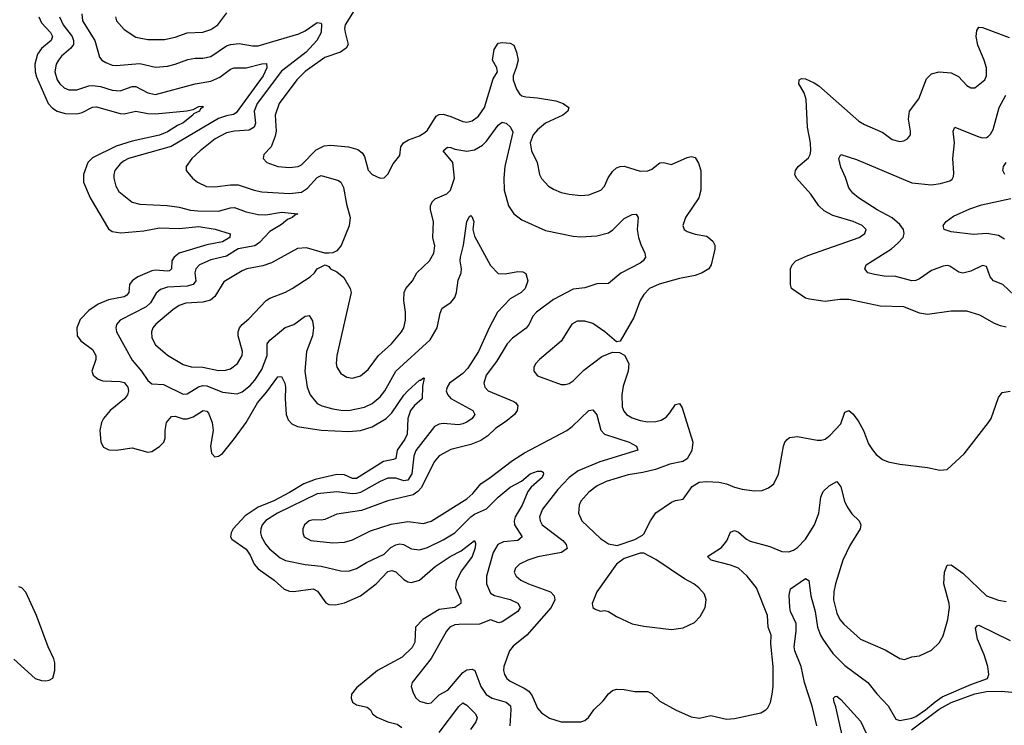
# Model space of a CAD drawing. Header units: inches. Extents: x 1954678 to 2060271, y 904822 to 1016299.
# Tile 224 of 256: x 1981220 to 1986220, y 1005672 to 1009255. Entities that reach past the tile are written whole.
import ezdxf

# ---------------------------------------------------------------- set-up
doc = ezdxf.new("R2010")
doc.units = ezdxf.units.IN
doc.header["$MEASUREMENT"] = 0
doc.layers.add('B9080', color=7, linetype='Continuous')

msp = doc.modelspace()

# ---------------------------------------------------------------- linework, layer by layer
at = {"layer": 'B9080', "color": 5}
for points, elevation in [([(1982972.5, 1009390), (1982873.4, 1009230), (1982869.6, 1009210), (1982872.3, 1009190), (1982887.4, 1009130), (1982877.1, 1009110), (1982849.2, 1009090.8), (1982770, 1009064.1), (1982670, 1008991.7), (1982627.5, 1008950), (1982537, 1008830), (1982516.6, 1008770), (1982521.4, 1008690), (1982516.4, 1008663.6), (1982497.6, 1008610), (1982459.3, 1008570), (1982455.5, 1008550), (1982474, 1008530), (1982530.2, 1008510.2), (1982590, 1008504.7), (1982634, 1008510), (1982650, 1008518), (1982724.8, 1008595.2), (1982765.8, 1008614.2), (1982797.6, 1008617.6), (1982890, 1008610.2), (1982936.2, 1008596.2), (1982959.1, 1008579.1), (1982970, 1008560.7), (1982990, 1008490.5), (1983010, 1008468.5), (1983050, 1008450.4), (1983070, 1008453), (1983090, 1008470.7), (1983116.9, 1008523.1), (1983150, 1008566), (1983155.8, 1008610), (1983168, 1008630), (1983194.1, 1008645.9), (1983250, 1008666.3), (1983277.6, 1008682.4), (1983290, 1008694), (1983334.2, 1008765.8), (1983350, 1008774.3), (1983370, 1008774.7), (1983410, 1008763.9), (1983470, 1008738.2), (1983490, 1008735.4), (1983518, 1008742), (1983550, 1008765.8), (1983579.9, 1008810), (1983625, 1008955), (1983646.1, 1008990), (1983642.3, 1009010), (1983621.3, 1009050), (1983630, 1009104), (1983650, 1009136), (1983670, 1009139.5), (1983710, 1009135.8), (1983730, 1009126.7), (1983743.5, 1009090), (1983750.4, 1009050), (1983741.5, 1009010), (1983726.3, 1008970), (1983726.6, 1008950), (1983742.7, 1008902.7), (1983758.5, 1008878.5), (1983770, 1008869.4), (1983790, 1008863.3), (1983850, 1008858.9), (1983943, 1008843), (1983980.5, 1008830), (1984008.4, 1008810), (1984003.7, 1008790), (1983977.6, 1008770), (1983890.3, 1008730), (1983850, 1008696.2), (1983828.2, 1008670), (1983812.5, 1008630), (1983818.9, 1008590), (1983847.3, 1008530), (1983860.2, 1008470), (1983869.2, 1008449.2), (1983906, 1008410), (1983930, 1008394.6), (1983970, 1008378.5), (1984010, 1008369.1), (1984070, 1008362), (1984110, 1008365.3), (1984171.3, 1008390), (1984189.7, 1008410), (1984208, 1008452), (1984230, 1008484.9), (1984250, 1008502.3), (1984269.3, 1008510), (1984290, 1008511.1), (1984370, 1008486.4), (1984410, 1008487.3), (1984430, 1008496.5), (1984470, 1008528.1), (1984490, 1008530.2), (1984530, 1008520.7), (1984610, 1008554.9), (1984630, 1008560.5), (1984650, 1008556), (1984666.6, 1008526.6), (1984679.3, 1008490), (1984679.1, 1008390), (1984668.2, 1008350), (1984600.7, 1008250), (1984587.7, 1008210), (1984594.4, 1008190), (1984610, 1008179.6), (1984650, 1008165.8), (1984710, 1008155.3), (1984740.4, 1008130), (1984750.3, 1008110), (1984750.2, 1008090), (1984731.3, 1008010), (1984718.7, 1007990), (1984686, 1007970), (1984650, 1007956.2), (1984570, 1007940.7), (1984466.9, 1007913.1), (1984418.4, 1007890), (1984390, 1007859.6), (1984370.3, 1007830), (1984337.8, 1007742.2), (1984270, 1007622.7), (1984250, 1007619.5), (1984190.6, 1007670.6), (1984130, 1007711.9), (1984090, 1007725), (1984050, 1007725.1), (1984023.6, 1007710), (1983970, 1007623.5), (1983860.3, 1007530), (1983840.3, 1007510), (1983830.4, 1007490), (1983830.4, 1007470), (1983850, 1007447), (1983970, 1007403.1), (1983990, 1007402.6), (1984010, 1007408.5), (1984030, 1007422), (1984083.9, 1007476.1), (1984175.8, 1007544.2), (1984230, 1007567.4), (1984266, 1007566), (1984291.5, 1007551.5), (1984313.8, 1007510), (1984309.2, 1007470), (1984285.2, 1007394.8), (1984277.8, 1007350), (1984278.9, 1007290), (1984287.2, 1007267.2), (1984300.8, 1007250), (1984330, 1007232.7), (1984370, 1007219.4), (1984410, 1007212.9), (1984450, 1007214.6), (1984478, 1007222), (1984502.3, 1007237.7), (1984521.7, 1007258.3), (1984550, 1007301.3), (1984570, 1007306), (1984584.3, 1007284.3), (1984637.8, 1007110), (1984632.8, 1007067.2), (1984610, 1007026), (1984587.8, 1007012.2), (1984521.8, 1006998.2), (1984448.1, 1006971.9), (1984384.3, 1006955.7), (1984310, 1006944.4), (1984198.4, 1006910), (1984152.6, 1006887.4), (1984110, 1006856.4), (1984070.2, 1006810), (1984061.3, 1006790), (1984057.3, 1006750), (1984075.2, 1006710), (1984170, 1006620.8), (1984210, 1006592.9), (1984253.9, 1006586.1), (1984344.1, 1006615.9), (1984382, 1006638), (1984390, 1006644.7), (1984422.9, 1006710), (1984450, 1006750.4), (1984530, 1006805.5), (1984550, 1006814), (1984590, 1006821), (1984635.1, 1006884.9), (1984670, 1006906.4), (1984709.7, 1006910.3), (1984770, 1006906.7), (1984810, 1006898.3), (1984850, 1006881.1), (1984889.5, 1006870.5), (1984950, 1006863), (1984990, 1006864), (1985022.5, 1006877.5), (1985050, 1006898.8), (1985072.6, 1006947.4), (1985099.2, 1007090), (1985106, 1007110), (1985116.5, 1007123.5), (1985130, 1007133.8), (1985170, 1007139.2), (1985270, 1007120.8), (1985290, 1007119.6), (1985310, 1007126), (1985335, 1007145), (1985390, 1007203.7), (1985410, 1007262), (1985429.7, 1007270.3), (1985450, 1007254.4), (1985478.7, 1007218.7), (1985504.2, 1007170), (1985530, 1007102), (1985550, 1007070.6), (1985570, 1007047.7), (1985602.3, 1007022.3), (1985630, 1007010.5), (1985690, 1006998), (1985830, 1006981.6), (1985892.7, 1006967.3), (1985930, 1006970.8), (1986015.6, 1007050), (1986139.7, 1007210), (1986153.5, 1007230), (1986190, 1007336.3), (1986210, 1007362), (1986250, 1007369)], 480), ([(1981316.9, 1009270), (1981330, 1009239.7), (1981375.4, 1009190), (1981386.4, 1009170), (1981380.1, 1009150), (1981331, 1009109), (1981310, 1009080.3), (1981296.9, 1009030), (1981298.1, 1008990), (1981304.9, 1008964.9), (1981363.9, 1008830), (1981385.4, 1008805.4), (1981409.2, 1008790), (1981450, 1008779), (1981510, 1008776.9), (1981536.7, 1008783.3), (1981590, 1008810.6), (1981610, 1008812.2), (1981730, 1008778.1), (1981750, 1008776.9), (1981810, 1008790.7), (1981870, 1008779), (1981910, 1008777.7), (1982067.8, 1008792.2), (1982100.4, 1008799.6), (1982130, 1008814.9), (1982150, 1008816), (1982151.7, 1008811.7), (1982137.1, 1008802.9), (1982132, 1008790), (1982102.9, 1008777.1), (1982099.6, 1008770), (1982050, 1008730.7), (1982021.4, 1008718.6), (1981970, 1008686.1), (1981930, 1008669.6), (1981790, 1008637.6), (1981710, 1008613.6), (1981590, 1008553.6), (1981565.9, 1008530), (1981543, 1008470), (1981544, 1008430), (1981578.3, 1008350), (1981670, 1008192.8), (1981690, 1008178.9), (1981732.5, 1008172.5), (1981850, 1008182.6), (1981930, 1008198.5), (1982030, 1008194.2), (1982130, 1008205.1), (1982212.1, 1008192.1), (1982288.2, 1008168.2), (1982286.5, 1008150), (1982250, 1008127.6), (1982170, 1008112.3), (1982030, 1008068.9), (1982004.2, 1008050), (1981992.3, 1008030), (1981991.4, 1007990), (1981979.7, 1007980.3), (1981970, 1007977.5), (1981910, 1007983.2), (1981890, 1007980.1), (1981819.4, 1007950), (1981790.8, 1007930), (1981777.5, 1007910), (1981774.3, 1007870), (1981763.1, 1007856.9), (1981750, 1007848.4), (1981670, 1007833.2), (1981618, 1007810), (1981570, 1007779.1), (1981526.6, 1007733.4), (1981509.1, 1007690), (1981511.4, 1007650), (1981530, 1007624.4), (1981590, 1007579.8), (1981606.2, 1007550), (1981606.5, 1007530), (1981585.2, 1007470), (1981592.1, 1007450), (1981617.7, 1007430), (1981642.2, 1007422.2), (1981730, 1007417.6), (1981750, 1007412.3), (1981768.3, 1007390), (1981772, 1007370), (1981767.7, 1007350), (1981752.1, 1007330), (1981678.6, 1007270), (1981644.6, 1007230), (1981635, 1007210), (1981626.7, 1007170), (1981631.1, 1007110), (1981645.3, 1007085.3), (1981671.6, 1007071.6), (1981710, 1007070.1), (1981790, 1007081.5), (1981870, 1007059.6), (1981890, 1007063.2), (1981930, 1007088.1), (1981951.3, 1007110), (1981959.2, 1007130), (1981958.7, 1007170), (1981965.7, 1007210), (1981990, 1007239.8), (1982010, 1007241.3), (1982050, 1007229.2), (1982070, 1007228.3), (1982101, 1007239), (1982151, 1007271), (1982170, 1007267.6), (1982177.8, 1007257.8), (1982197, 1007210), (1982201.9, 1007170), (1982189.4, 1007090), (1982193.6, 1007053.6), (1982210, 1007034.9), (1982230, 1007039.6), (1982250, 1007052.9), (1982310, 1007128.1), (1982370, 1007210.2), (1982426.9, 1007310), (1982474.3, 1007365.7), (1982530, 1007442.3), (1982550, 1007444.2), (1982565.9, 1007410), (1982568.8, 1007390), (1982567.3, 1007330), (1982573.4, 1007250), (1982583.6, 1007223.6), (1982602.5, 1007202.5), (1982630.1, 1007190.1), (1982750, 1007170.7), (1982890, 1007164.2), (1982950, 1007169.5), (1983010, 1007187.4), (1983080.6, 1007230), (1983110, 1007259), (1983170, 1007348.4), (1983190, 1007371), (1983250, 1007424.9), (1983255.6, 1007424.4), (1983270, 1007436.3), (1983274.4, 1007434.4), (1983264.9, 1007395.1), (1983262.9, 1007330), (1983224.6, 1007295.4), (1983204, 1007270), (1983191.1, 1007230), (1983186.9, 1007150), (1983175.2, 1007124.8), (1983136.3, 1007070), (1983130, 1007027.7), (1983118.7, 1007021.3), (1983067.6, 1007012.4), (1982930, 1006925.7), (1982910, 1006924.8), (1982870, 1006944.2), (1982830, 1006945.8), (1982719.8, 1006920.2), (1982661.9, 1006898.1), (1982590, 1006853.8), (1982510, 1006812.1), (1982430, 1006779.2), (1982364.8, 1006735.2), (1982304.2, 1006670), (1982293.2, 1006650), (1982290.9, 1006630), (1982297.1, 1006617.1), (1982370, 1006566.4), (1982390, 1006536.8), (1982411.1, 1006491.1), (1982430, 1006466), (1982511.2, 1006410), (1982563.3, 1006363.4), (1982590, 1006353), (1982610, 1006352.5), (1982710, 1006365.8), (1982732.8, 1006352.8), (1982774.1, 1006294.1), (1982790, 1006286.5), (1982824.2, 1006284.2), (1982870, 1006293.7), (1982950, 1006330.2), (1983030, 1006390.6), (1983090, 1006452.8), (1983110, 1006458.8), (1983130, 1006451.8), (1983170, 1006412.6), (1983190, 1006400.8), (1983210, 1006397.4), (1983249.8, 1006410), (1983330, 1006478.6), (1983405.3, 1006530), (1983461.1, 1006558.9), (1983530.1, 1006610.1), (1983534.8, 1006594.8), (1983533.4, 1006573.4), (1983517.5, 1006530), (1983462.9, 1006457.1), (1983435.6, 1006404.4), (1983433.2, 1006370), (1983460.2, 1006310), (1983460.3, 1006290), (1983429.5, 1006270.5), (1983350, 1006259.7), (1983266.8, 1006210), (1983229.2, 1006170), (1983225.8, 1006094.2), (1983212.3, 1006067.7), (1983161.6, 1006018.4), (1983037.6, 1005950), (1982930, 1005862.8), (1982904.3, 1005830), (1982902.9, 1005810), (1982909.5, 1005789.5), (1982930, 1005776.2), (1982984.1, 1005764.1), (1983001.7, 1005750), (1983011.6, 1005730), (1983032.8, 1005712.8), (1983088.7, 1005690), (1983137.2, 1005677.2), (1983161.2, 1005661.2)], 420), ([(1981421.4, 1009270), (1981441.1, 1009230), (1981486.2, 1009170), (1981493.3, 1009150), (1981492.3, 1009130), (1981479, 1009110), (1981431.9, 1009070), (1981417.4, 1009050), (1981405.7, 1009030), (1981398.7, 1008990), (1981410, 1008950.4), (1981422.9, 1008930), (1981445.2, 1008910), (1981470, 1008898.3), (1981510, 1008898.4), (1981570, 1008918.9), (1981590, 1008920.4), (1981630, 1008915.9), (1981690, 1008896.6), (1981730, 1008893.4), (1981790, 1008915.7), (1981810, 1008916.8), (1981870, 1008883.3), (1981910, 1008875.8), (1982110, 1008930.1), (1982190, 1008943.1), (1982236.2, 1008963.8), (1982290, 1009003.8), (1982309.4, 1009010), (1982370, 1009010.1), (1982450, 1009031.1), (1982472.5, 1009032.5), (1982474.7, 1009010), (1982455.4, 1008970), (1982318.2, 1008781.8), (1982305.6, 1008774.4), (1982270, 1008767.9), (1982230, 1008753), (1981988.1, 1008611.9), (1981773, 1008550), (1981750, 1008539.1), (1981730, 1008523.8), (1981703.5, 1008490), (1981697.4, 1008470), (1981697.6, 1008450), (1981707.4, 1008410), (1981722.9, 1008382.9), (1981790, 1008329.3), (1981830, 1008319.3), (1981968.3, 1008311.7), (1982030, 1008302.7), (1982087.4, 1008287.4), (1982124, 1008284), (1982230, 1008283.4), (1982290, 1008299.8), (1982310, 1008300.9), (1982370, 1008279.5), (1982430, 1008266), (1982470, 1008265), (1982550, 1008277.8), (1982632.4, 1008270), (1982616.7, 1008263.3), (1982603.8, 1008250), (1982579.6, 1008240.4), (1982550, 1008215.7), (1982490, 1008179.5), (1982436.8, 1008123.2), (1982413.5, 1008106.5), (1982330, 1008091.1), (1982270, 1008054.3), (1982190, 1008035.6), (1982132.2, 1008010), (1982113.4, 1007990), (1982109.5, 1007970), (1982113.5, 1007930), (1982100.2, 1007910), (1982070, 1007902), (1981970, 1007897.1), (1981934.1, 1007885.9), (1981913.5, 1007866.5), (1981883.2, 1007816.8), (1981862.6, 1007797.4), (1981730.1, 1007729.9), (1981711.8, 1007708.2), (1981707.1, 1007690), (1981712, 1007670), (1981790, 1007526.7), (1981839, 1007470), (1981870, 1007423.6), (1981890, 1007407), (1981950, 1007403), (1982050, 1007353.2), (1982070, 1007355.3), (1982128.5, 1007391.5), (1982150, 1007397.2), (1982170, 1007395.2), (1982250, 1007363.3), (1982324.6, 1007355.4), (1982350, 1007366), (1982390, 1007397), (1982414.5, 1007425.5), (1982450, 1007479.8), (1982476.7, 1007550), (1982476.5, 1007610), (1982490, 1007628), (1982567.9, 1007692.1), (1982611.9, 1007708.1), (1982670, 1007750.2), (1982690, 1007753.1), (1982706.6, 1007726.6), (1982711.8, 1007690), (1982707, 1007650), (1982676.1, 1007570), (1982667.7, 1007470), (1982679.8, 1007390), (1982694.5, 1007350), (1982730, 1007306.7), (1982754.8, 1007294.8), (1982810, 1007279.2), (1982850, 1007272.1), (1982890, 1007271.4), (1982970, 1007287), (1983010, 1007306.7), (1983050, 1007340.6), (1983073.4, 1007370), (1983130, 1007470.2), (1983304.8, 1007630), (1983339, 1007690), (1983354.4, 1007765.6), (1983366, 1007790), (1983410, 1007819.1), (1983430, 1007844.9), (1983438, 1007870), (1983446.6, 1007933.4), (1983461.5, 1007970), (1983464.2, 1007990), (1983457.3, 1008030), (1983458.4, 1008050), (1983474.2, 1008110), (1983489.8, 1008230), (1983504.6, 1008255.4), (1983510, 1008260.3), (1983515.5, 1008255.5), (1983525.3, 1008230), (1983521.3, 1008190), (1983530, 1008156), (1983610, 1008007.3), (1983650, 1007967), (1983684.6, 1007964.6), (1983750, 1007976), (1983774.7, 1007974.7), (1983790, 1007966.8), (1983801.1, 1007930), (1983787.4, 1007890), (1983766.4, 1007870), (1983710, 1007838.2), (1983647, 1007770), (1983606.2, 1007693.8), (1983550.1, 1007570), (1983495.1, 1007484.9), (1983470, 1007458.7), (1983402.7, 1007410), (1983390.2, 1007390), (1983386.2, 1007370), (1983392, 1007352), (1983410, 1007332), (1983520.9, 1007270), (1983531.4, 1007250), (1983516.9, 1007230), (1983490, 1007210.7), (1983470, 1007202.4), (1983450, 1007198.5), (1983370, 1007204.7), (1983350, 1007202.2), (1983326.7, 1007190), (1983231.6, 1007068.4), (1983221.5, 1007038.5), (1983211.4, 1006950), (1983190, 1006917.7), (1983170, 1006914), (1983130, 1006927.2), (1983090, 1006926.7), (1983050, 1006910.9), (1982950, 1006855.1), (1982930, 1006848.5), (1982910, 1006847.1), (1982830, 1006857.9), (1982730, 1006848.2), (1982528.5, 1006750), (1982470, 1006712.9), (1982451.3, 1006690), (1982444.9, 1006670), (1982442.8, 1006650), (1982448.3, 1006630), (1982470, 1006590.3), (1982488.2, 1006568.2), (1982542.9, 1006522.9), (1982570, 1006508.9), (1982670, 1006489.5), (1982750, 1006481.1), (1982850, 1006456.1), (1982890, 1006454.4), (1982930, 1006467.7), (1982980.7, 1006499.3), (1983070, 1006540.6), (1983105.2, 1006574.8), (1983130, 1006589), (1983150, 1006593.2), (1983169.6, 1006589.6), (1983210, 1006568.5), (1983250, 1006563.5), (1983290, 1006575.4), (1983370, 1006613.7), (1983429.1, 1006650), (1983510, 1006730.6), (1983530, 1006744.7), (1983590, 1006771.6), (1983649.2, 1006830), (1983710, 1006880.9), (1983767.5, 1006912.5), (1983812, 1006950), (1983850, 1006963.1), (1983870, 1006963), (1983877.4, 1006957.4), (1983880.4, 1006950), (1983872.7, 1006930), (1983817.8, 1006882.2), (1983799.7, 1006860.3), (1983771, 1006790), (1983736.3, 1006730), (1983731.3, 1006710), (1983733.2, 1006690), (1983770.9, 1006629.1), (1983749.4, 1006610.6), (1983676.2, 1006603.8), (1983648.6, 1006590), (1983624.3, 1006550), (1983590.2, 1006430.2), (1983590.2, 1006390), (1983610, 1006343), (1983630.8, 1006330.8), (1983710.5, 1006310.5), (1983750, 1006292.1), (1983760.6, 1006270), (1983750.2, 1006250), (1983670, 1006197.2), (1983653.2, 1006193.2), (1983610, 1006207), (1983554.9, 1006185.1), (1983450, 1006184.9), (1983430, 1006181.9), (1983404.4, 1006170), (1983386.8, 1006150), (1983309.2, 1006010.8), (1983212.7, 1005890), (1983207.7, 1005870), (1983217.1, 1005837.1), (1983231.9, 1005811.9), (1983250, 1005795.6), (1983290, 1005782.2), (1983310, 1005786.5), (1983350, 1005827.6), (1983394.2, 1005850), (1983470, 1005941.1), (1983490, 1005954.7), (1983517, 1005957), (1983531, 1005950), (1983560.8, 1005870), (1983589.2, 1005829.2), (1983619.5, 1005810), (1983689.6, 1005789.6), (1983711.5, 1005771.5), (1983714.7, 1005750), (1983709.4, 1005670)], 440), ([(1981534.6, 1009285.4), (1981539.2, 1009250), (1981601.4, 1009150), (1981624.9, 1009064.9), (1981637.4, 1009050), (1981657.9, 1009037.9), (1981690, 1009024.8), (1981710, 1009022), (1981830, 1009032.5), (1981910, 1009014.8), (1981970, 1009019.5), (1982010, 1009028.9), (1982073.3, 1009053.3), (1982110, 1009059.5), (1982150, 1009059.5), (1982190, 1009068.8), (1982270, 1009121.7), (1982290, 1009130.1), (1982333.9, 1009133.9), (1982402, 1009122), (1982430, 1009122), (1982636.8, 1009183.2), (1982670, 1009198.9), (1982730, 1009240.2), (1982750, 1009238), (1982752.3, 1009232.3), (1982751.2, 1009190), (1982729.4, 1009150), (1982673.8, 1009090), (1982550, 1008993.8), (1982425.7, 1008830), (1982409.7, 1008790), (1982417.1, 1008730), (1982411, 1008709), (1982385.3, 1008694.7), (1982310, 1008688.6), (1982270, 1008680.4), (1982212, 1008650), (1982135.5, 1008590), (1982093.8, 1008550), (1982064.9, 1008510), (1982065.5, 1008490), (1982098, 1008450), (1982122.4, 1008430), (1982168.6, 1008408.6), (1982210, 1008406), (1982290, 1008417), (1982330, 1008416.8), (1982410, 1008390.1), (1982450, 1008381.6), (1982590, 1008373.3), (1982650, 1008379.8), (1982680.7, 1008399.3), (1982730, 1008454.2), (1982750, 1008464.1), (1982838, 1008438), (1982850.6, 1008430.6), (1982863.5, 1008403.5), (1982878.8, 1008318.8), (1982897.3, 1008250), (1982892.2, 1008207.8), (1982851.5, 1008108.5), (1982830, 1008082), (1982810, 1008071.6), (1982790, 1008069), (1982770, 1008069.2), (1982676.5, 1008096.5), (1982630, 1008093.4), (1982499.2, 1008020.8), (1982454.4, 1008005.6), (1982373.4, 1007990), (1982350, 1007979.8), (1982256.2, 1007923.8), (1982210.2, 1007850), (1982188.5, 1007831.5), (1982150, 1007820.6), (1982063.6, 1007816.4), (1982030, 1007803.8), (1981997.3, 1007782.7), (1981910.2, 1007710), (1981895.8, 1007690), (1981888.6, 1007670), (1981890, 1007639.1), (1981910, 1007604.4), (1981970, 1007551.3), (1982050, 1007503.8), (1982090, 1007492.4), (1982150, 1007490.1), (1982230, 1007473.5), (1982265.2, 1007474.8), (1982290, 1007482.3), (1982325.3, 1007510), (1982348.9, 1007550), (1982351.5, 1007570), (1982329.9, 1007649.9), (1982329.2, 1007670), (1982336, 1007690), (1982350, 1007708.2), (1982383.7, 1007736.3), (1982471.4, 1007828.6), (1982490, 1007840.9), (1982570, 1007871.4), (1982603.6, 1007890), (1982695.1, 1007950), (1982717.2, 1007970), (1982730, 1007990.7), (1982770.9, 1008010.9), (1982790, 1008002), (1982798, 1007990), (1982830, 1007974.9), (1982865.4, 1007945.4), (1982898, 1007890), (1982903.8, 1007870), (1982830.2, 1007550), (1982826.7, 1007510), (1982830.3, 1007490), (1982850, 1007459.5), (1982880.2, 1007440.2), (1982910, 1007435.2), (1982950, 1007446.9), (1982990, 1007479.6), (1983042.2, 1007550), (1983107.8, 1007610), (1983158.4, 1007670), (1983170, 1007690.5), (1983179.8, 1007730), (1983178.9, 1007770), (1983169.8, 1007830), (1983172.3, 1007870), (1983181.1, 1007890), (1983214.3, 1007930), (1983236.3, 1007970), (1983300.4, 1008030), (1983322.8, 1008070), (1983327.6, 1008107.6), (1983318.5, 1008150), (1983321.7, 1008230), (1983305.6, 1008290), (1983305.6, 1008310), (1983314, 1008330), (1983330, 1008344.9), (1983388.4, 1008371.6), (1983407.4, 1008390), (1983427.8, 1008450), (1983420.2, 1008530), (1983371.1, 1008590), (1983392, 1008608), (1983410, 1008606.8), (1983430, 1008597.2), (1983490, 1008588.1), (1983530, 1008594.1), (1983570, 1008617.7), (1983590, 1008637.7), (1983650, 1008719), (1983670, 1008735.2), (1983690, 1008729.1), (1983712.9, 1008710), (1983724.6, 1008684.6), (1983683.6, 1008510), (1983678.5, 1008450), (1983680.2, 1008390), (1983701.5, 1008310), (1983730, 1008269.1), (1983770, 1008239.7), (1983890, 1008184.5), (1984030, 1008156.6), (1984070, 1008153), (1984150, 1008157.8), (1984210, 1008172.9), (1984231.9, 1008188.1), (1984290, 1008246.5), (1984330, 1008266), (1984350, 1008267.7), (1984361.3, 1008250), (1984356.1, 1008190), (1984362, 1008150), (1984373.7, 1008113.7), (1984395.3, 1008070), (1984398.7, 1008050), (1984385.3, 1008030), (1984370, 1008018.5), (1984272.5, 1007967.5), (1984210, 1007916.4), (1984150, 1007913.7), (1984090, 1007894.4), (1984030, 1007886.3), (1983930, 1007834.7), (1983844.7, 1007770), (1983826, 1007750), (1983807.8, 1007710), (1983791.5, 1007688.5), (1983722.7, 1007637.3), (1983695.2, 1007610), (1983641, 1007519), (1983589.2, 1007450), (1983576.9, 1007410), (1983581.5, 1007390), (1983599.5, 1007370), (1983730, 1007315.8), (1983739.6, 1007310), (1983750, 1007294.4), (1983746.8, 1007270), (1983731.8, 1007250), (1983687.6, 1007212.4), (1983638.6, 1007181.4), (1983597.2, 1007142.8), (1983561.1, 1007118.9), (1983510, 1007097.8), (1983410, 1007072.6), (1983350, 1007040.2), (1983323.9, 1007010), (1983259.6, 1006880.4), (1983241.2, 1006858.8), (1983217.6, 1006842.4), (1983090, 1006812), (1982956.2, 1006763.8), (1982830, 1006744.8), (1982770, 1006718.1), (1982750, 1006714), (1982710, 1006715.3), (1982690, 1006710.8), (1982666.7, 1006690), (1982658.4, 1006670), (1982657.6, 1006650), (1982664.6, 1006630), (1982698, 1006610), (1982810, 1006598.6), (1982870, 1006602.2), (1982910, 1006614), (1983000.8, 1006659.2), (1983105.6, 1006694.4), (1983190, 1006706.6), (1983270, 1006696.3), (1983310, 1006709.3), (1983490, 1006823), (1983520.6, 1006850), (1983561.5, 1006898.5), (1983609.8, 1006930), (1983722.3, 1007017.7), (1983783.5, 1007056.5), (1983997.6, 1007170), (1984026, 1007190), (1984110, 1007271.4), (1984130, 1007274.9), (1984150, 1007248), (1984171.3, 1007171.3), (1984190, 1007150.2), (1984314.6, 1007110), (1984351.8, 1007090), (1984358.7, 1007070), (1984165.2, 1007010), (1984055.3, 1006964.7), (1984010.9, 1006930), (1983952.8, 1006870), (1983875, 1006770), (1983859.3, 1006730), (1983862.3, 1006710), (1983873, 1006690), (1983978.8, 1006610), (1983995.2, 1006590), (1983999.6, 1006570), (1983971.1, 1006548.9), (1983851.8, 1006528.2), (1983799.5, 1006510), (1983757.6, 1006490), (1983737.4, 1006470), (1983731.7, 1006450), (1983741.7, 1006430), (1983764.6, 1006410), (1983804.4, 1006390), (1983914.6, 1006350), (1983934.7, 1006330), (1983938, 1006310), (1983918, 1006270), (1983794.7, 1006130), (1983726.2, 1006073.8), (1983706.5, 1006050), (1983678.2, 1005970), (1983676.5, 1005950), (1983682, 1005930), (1983694.4, 1005910), (1983710, 1005896.5), (1983781.3, 1005861.3), (1983804.8, 1005844.8), (1983821.7, 1005821.7), (1983850, 1005758.9), (1983870, 1005735.5), (1983910, 1005708.4), (1983969.7, 1005690.3), (1984069.6, 1005690.4), (1984090, 1005696.3), (1984107.9, 1005712.1), (1984135.1, 1005750), (1984182.9, 1005797.1), (1984210, 1005832.4), (1984230, 1005848.8), (1984250, 1005855.8), (1984290, 1005854.4), (1984344.4, 1005844.4), (1984410, 1005844.4), (1984430, 1005832.9), (1984470, 1005794.6), (1984550.8, 1005750), (1984630, 1005714.4), (1984671.3, 1005708.7), (1984730, 1005722.4), (1984810, 1005703.7), (1984850, 1005706), (1984983.8, 1005736.2), (1985009.3, 1005750), (1985019.1, 1005760.9), (1985032.4, 1005787.6), (1985041.1, 1005830), (1985045.7, 1005870), (1985046.2, 1005970), (1985034.5, 1006085.5), (1985036.4, 1006130), (1985020.5, 1006170), (1985018.2, 1006230), (1984961.5, 1006370), (1984913.7, 1006430), (1984870, 1006469.9), (1984830, 1006485.4), (1984731.6, 1006510), (1984713, 1006530), (1984784.4, 1006575.6), (1984810.5, 1006609.5), (1984830, 1006652.8), (1984850, 1006660.7), (1984870, 1006653.2), (1984910, 1006618.2), (1984930, 1006607.5), (1985030, 1006580.2), (1985090, 1006555.2), (1985126.5, 1006553.5), (1985150, 1006561.2), (1985170, 1006574.4), (1985210, 1006616.9), (1985256.3, 1006690), (1985278.7, 1006750), (1985288.9, 1006831.1), (1985300, 1006860), (1985330, 1006888.7), (1985370.2, 1006910.2), (1985390, 1006884), (1985408.2, 1006810), (1985421.4, 1006781.4), (1985445.7, 1006745.8), (1985483.1, 1006710), (1985491.7, 1006690), (1985487.7, 1006670), (1985435.5, 1006584.5), (1985399.2, 1006510), (1985362.2, 1006390), (1985353.5, 1006350), (1985352.6, 1006310), (1985370, 1006242.4), (1985385.6, 1006210), (1985405, 1006185), (1985490, 1006109), (1985615.5, 1006055.5), (1985690, 1006012), (1985712.8, 1006007.2), (1985750, 1006019.1), (1985790, 1006025.5), (1985850, 1006054), (1985890, 1006090.8), (1985910, 1006126), (1985933.1, 1006210), (1985941, 1006270), (1985939.8, 1006290), (1985913.6, 1006390), (1985916.5, 1006450), (1985930, 1006485.3), (1985950, 1006486.7), (1986010, 1006444.3), (1986130.4, 1006330), (1986190, 1006308.4), (1986230, 1006301.3)], 460), ([(1981705.8, 1009270), (1981711.7, 1009250), (1981750, 1009204.9), (1981810, 1009167.2), (1981870, 1009155.2), (1981954.2, 1009154.2), (1982010, 1009167.1), (1982070, 1009187.7), (1982150, 1009191.2), (1982190, 1009205), (1982225.3, 1009230), (1982270.8, 1009290)], 480), ([(1986230, 1007694.7), (1986201.4, 1007701.4), (1986170, 1007713), (1986095.5, 1007755.5), (1986030, 1007776), (1985950, 1007774.5), (1985830, 1007758.6), (1985790, 1007764.9), (1985710, 1007796.8), (1985590, 1007800.6), (1985430, 1007833.7), (1985385.1, 1007834.9), (1985310, 1007823.5), (1985230, 1007836.2), (1985210, 1007840.5), (1985139.5, 1007890), (1985134.5, 1007910), (1985134.7, 1007990), (1985142.4, 1008010), (1985160.7, 1008030), (1985222, 1008058), (1985482.9, 1008150), (1985511.3, 1008170), (1985518, 1008190), (1985498.4, 1008210), (1985451.8, 1008230), (1985350, 1008260.7), (1985304.8, 1008284.8), (1985277.7, 1008310), (1985237.2, 1008370), (1985164.2, 1008450), (1985156.3, 1008470), (1985159.7, 1008490), (1985172.4, 1008510), (1985225.4, 1008554.6), (1985234.5, 1008570), (1985237.5, 1008590), (1985235.9, 1008630), (1985220.2, 1008710), (1985214.3, 1008850), (1985203.9, 1008883.9), (1985177.2, 1008930), (1985178.7, 1008950), (1985190, 1008956.5), (1985210, 1008955.4), (1985254.6, 1008934.6), (1985278.8, 1008918.8), (1985480.8, 1008740.8), (1985510, 1008723.2), (1985602.6, 1008682.6), (1985650, 1008647.2), (1985690, 1008636.4), (1985710, 1008639.3), (1985729.2, 1008650), (1985742.9, 1008670), (1985744.2, 1008690), (1985733.5, 1008750), (1985738.5, 1008790), (1985785.8, 1008854.2), (1985825.8, 1008954.2), (1985850, 1008981.1), (1985890, 1008991.2), (1985950, 1008986), (1985987, 1008967), (1986030, 1008920.3), (1986050, 1008908.7), (1986070, 1008908.7), (1986120.5, 1008950), (1986129.8, 1008970.2), (1986128.9, 1009010), (1986118.3, 1009050), (1986086.5, 1009126.5), (1986077.4, 1009170), (1986080.3, 1009199.7), (1986090, 1009216.5), (1986110, 1009216), (1986245.3, 1009165.3)], 480), ([(1986270, 1007856.8), (1986212, 1007910), (1986166, 1007930), (1986148.1, 1007950), (1986130, 1008001.6), (1986110, 1008007.4), (1986050, 1007977.7), (1986010, 1007968.5), (1985990, 1007972.8), (1985943.7, 1008003.7), (1985930, 1008007.8), (1985910, 1008004.2), (1985850, 1007981.7), (1985790, 1007939.3), (1985770, 1007930.8), (1985750, 1007929.8), (1985670, 1007951.2), (1985610, 1007952.6), (1985560.9, 1007960.9), (1985527.6, 1007970), (1985511.5, 1007990), (1985518.3, 1008010), (1985647.6, 1008092.4), (1985679.8, 1008120.2), (1985705.8, 1008150), (1985712, 1008170), (1985707.8, 1008190), (1985690, 1008215.7), (1985650, 1008249.9), (1985574.5, 1008290), (1985480.4, 1008350), (1985450, 1008374.3), (1985430, 1008402), (1985414.1, 1008454.1), (1985390, 1008506), (1985379.7, 1008550), (1985390, 1008570.2), (1985470, 1008546), (1985750, 1008426.8), (1985850, 1008416.8), (1985896.4, 1008423.6), (1985943.1, 1008436.9), (1985954.9, 1008445.1), (1985961.8, 1008458.2), (1985964.5, 1008475.5), (1985959, 1008550), (1985967.2, 1008630), (1985960.9, 1008690), (1985969.6, 1008710), (1986090, 1008661.1), (1986110, 1008655.9), (1986130, 1008657.3), (1986137.6, 1008662.4), (1986150, 1008673.4), (1986163.1, 1008696.9), (1986194.1, 1008810), (1986228.5, 1008871.5)], 460), ([(1986223.5, 1008470), (1986213.1, 1008490), (1986215.3, 1008510), (1986229.8, 1008530)], 440), ([(1986220.7, 1008140.7), (1986190, 1008159.9), (1986130.7, 1008169.3), (1986064.4, 1008164.4), (1985950, 1008178.7), (1985915.3, 1008190), (1985909.2, 1008210), (1985924, 1008230), (1985961.9, 1008258.1), (1986044.6, 1008295.4), (1986105, 1008315), (1986253.2, 1008346.8)], 440), ([(1985267.2, 1005670), (1985243.9, 1005770), (1985204.8, 1005890), (1985188.3, 1005970), (1985156.5, 1006050), (1985152.7, 1006070), (1985162.8, 1006150), (1985162.3, 1006190), (1985134.9, 1006250), (1985131.1, 1006270), (1985127.3, 1006332.7), (1985134.6, 1006365.4), (1985210, 1006418.4), (1985228.2, 1006408.2), (1985237.2, 1006330), (1985258.9, 1006250), (1985272, 1006170), (1985286.1, 1006130), (1985298.1, 1006110), (1985350, 1006037.4), (1985410, 1005975.8), (1985526.9, 1005890), (1985572.2, 1005832.2), (1985630.8, 1005770.8), (1985670, 1005704.2), (1985690, 1005696.5), (1985750, 1005708.3), (1985770, 1005717.3), (1985820.7, 1005750), (1985868.3, 1005791.7), (1985903.9, 1005816.1), (1986050, 1005879.5), (1986134.8, 1005910), (1986141.7, 1005930), (1986135.8, 1005970), (1986118.5, 1006030), (1986084.1, 1006110), (1986073.9, 1006166.1), (1986082, 1006178), (1986090, 1006180.2), (1986250, 1006103.5)], 440), ([(1981190, 1006008.7), (1981297.7, 1005910), (1981330, 1005899.8), (1981350, 1005898.5), (1981370, 1005901), (1981388.4, 1005911.6), (1981398.5, 1005950), (1981397.6, 1005990), (1981392.3, 1006010), (1981364.1, 1006070), (1981305.5, 1006230), (1981250, 1006349), (1981230, 1006369.9), (1981215.9, 1006375.9)], 420), ([(1985416.2, 1005530), (1985365.3, 1005765.3), (1985355.6, 1005790), (1985353.2, 1005810), (1985361.6, 1005818.4), (1985370, 1005820.5), (1985390, 1005803), (1985490, 1005693.6), (1985548.3, 1005568.3)], 420), ([(1985748.6, 1005650), (1985890, 1005753.7), (1985950, 1005788.8), (1986070, 1005832.6), (1986130, 1005843.8), (1986205.9, 1005845.9), (1986310, 1005835.5)], 420), ([(1983350, 1005636.3), (1983450, 1005767.5), (1983470, 1005786.4), (1983490, 1005774.4), (1983533.8, 1005730), (1983543.8, 1005710), (1983535.5, 1005690), (1983508.4, 1005651.6)], 420)]:
    msp.add_lwpolyline(points, dxfattribs=dict(at, elevation=elevation))
at = {"layer": 'B9080', "color": 5, "elevation": 480}
msp.add_lwpolyline([(1984390, 1006546.6), (1984370, 1006546.6), (1984290, 1006519.6), (1984250, 1006491.3), (1984150.4, 1006350), (1984127.3, 1006290), (1984131, 1006271), (1984142, 1006262), (1984170, 1006251), (1984190, 1006254.8), (1984210, 1006250.7), (1984250, 1006224.9), (1984330, 1006188.2), (1984390, 1006174.9), (1984530, 1006159.3), (1984590, 1006167.7), (1984646, 1006194), (1984674.8, 1006225.2), (1984701.2, 1006270), (1984705.2, 1006310), (1984697.5, 1006337.5), (1984669.2, 1006370), (1984642.7, 1006390), (1984596.2, 1006416.2), (1984450, 1006514.7)], close=True, dxfattribs=at)

doc.saveas('drawing.dxf')
